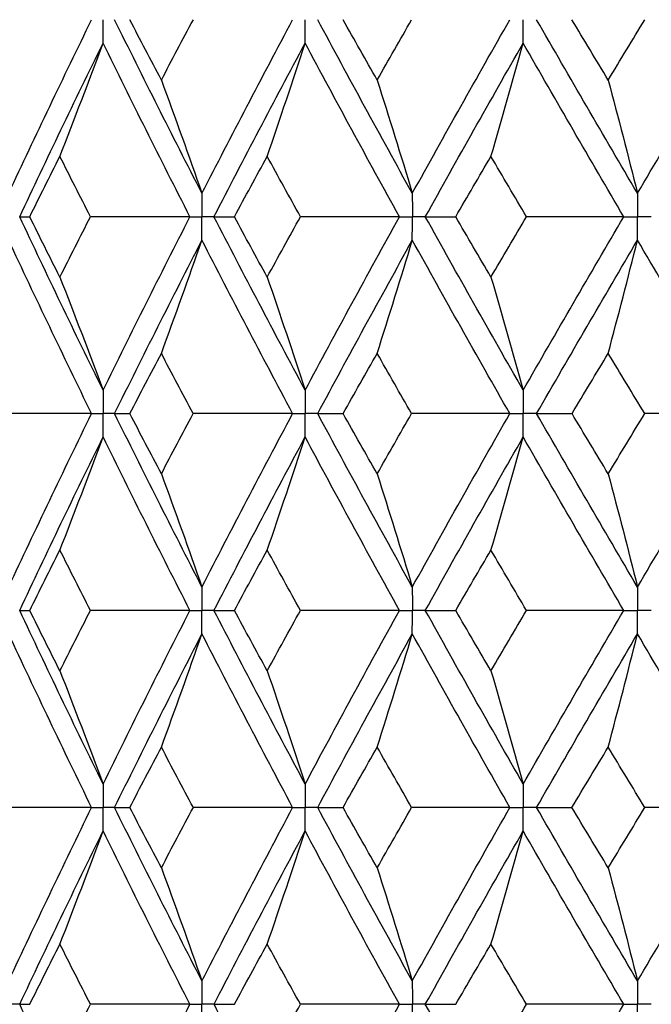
# Paper-space layout '_Left' of a CAD drawing. Header units: millimetres. Extents: x -310 to 25, y -1 to 320.
# Tile 26 of 51: x -13.53 to -8.63, y 40.03 to 47.65. Entities that reach past the tile are written whole.
import ezdxf

# ---------------------------------------------------------------- set-up
doc = ezdxf.new("R2010")
doc.units = ezdxf.units.MM

psp = doc.layouts.new('_Left')

# ---------------------------------------------------------------- linework, layer by layer
at = {"color": 7, "linetype": 'Continuous', "lineweight": 25}
for points in [[(-13.6119, 46.3059), (-13.4026, 46.7541), (-13.1884, 47.2026), (-12.9697, 47.6507)], [(-12.1145, 46.3059), (-12.3446, 46.7541), (-12.5704, 47.2026), (-12.7916, 47.6507)], [(-12.4291, 47.1831), (-12.5111, 47.3389), (-12.5927, 47.4948), (-12.6737, 47.6506)], [(-12.4291, 47.1831), (-12.347, 47.3389), (-12.2644, 47.4948), (-12.1813, 47.6506)], [(-12.1145, 46.3059), (-11.8845, 46.7541), (-11.6501, 47.2026), (-11.4117, 47.6507)], [(-10.4844, 46.3059), (-10.7327, 46.7541), (-10.9773, 47.2026), (-11.2178, 47.6507)], [(-10.7566, 47.1831), (-10.8452, 47.3389), (-10.9333, 47.4948), (-11.0209, 47.6506)], [(-10.7566, 47.1831), (-10.6681, 47.3389), (-10.579, 47.4948), (-10.4896, 47.6506)], [(-10.4844, 46.3059), (-10.2361, 46.7541), (-9.9841, 47.2026), (-9.7287, 47.6507)], [(-8.7394, 46.3059), (-9.0032, 46.7541), (-9.2639, 47.2026), (-9.5211, 47.6507)], [(-8.9663, 47.1831), (-9.0604, 47.3389), (-9.1541, 47.4948), (-9.2474, 47.6506)], [(-8.9663, 47.1831), (-8.8722, 47.3389), (-8.7778, 47.4948), (-8.6829, 47.6506)], [(-8.7394, 46.3059), (-8.4756, 46.7541), (-8.2087, 47.2026), (-7.9391, 47.6507)], [(-13.5269, 46.1244), (-13.3163, 46.5726), (-13.1009, 47.0211), (-12.8809, 47.4693)], [(-13.2153, 46.5921), (-13.1017, 46.8826), (-12.9902, 47.175), (-12.8809, 47.4693)], [(-12.2074, 46.1244), (-12.4363, 46.5726), (-12.6609, 47.0211), (-12.8809, 47.4693)], [(-12.0212, 46.1244), (-11.79, 46.5726), (-11.5544, 47.0211), (-11.315, 47.4693)], [(-11.6088, 46.5921), (-11.5089, 46.8826), (-11.411, 47.175), (-11.315, 47.4693)], [(-10.5847, 46.1244), (-10.832, 46.5726), (-11.0755, 47.0211), (-11.315, 47.4693)], [(-10.3837, 46.1244), (-10.1344, 46.5726), (-9.8814, 47.0211), (-9.6251, 47.4693)], [(-9.875, 46.5921), (-9.7901, 46.8826), (-9.7068, 47.175), (-9.6251, 47.4693)], [(-8.846, 46.1244), (-9.1089, 46.5726), (-9.3688, 47.0211), (-9.6251, 47.4693)], [(-12.4291, 47.1831), (-12.3222, 46.8925), (-12.2173, 46.6002), (-12.1145, 46.3059)], [(-10.7566, 47.1831), (-10.6641, 46.8925), (-10.5734, 46.6002), (-10.4844, 46.3059)], [(-8.9663, 47.1831), (-8.8892, 46.8925), (-8.8136, 46.6002), (-8.7394, 46.3059)], [(-13.4491, 46.1245), (-13.3717, 46.2804), (-13.2938, 46.4362), (-13.2153, 46.5921)], [(-12.9782, 46.1245), (-13.0578, 46.2804), (-13.1368, 46.4362), (-13.2153, 46.5921)], [(-11.8636, 46.1245), (-11.7791, 46.2804), (-11.6942, 46.4362), (-11.6088, 46.5921)], [(-11.351, 46.1245), (-11.4374, 46.2804), (-11.5233, 46.4362), (-11.6088, 46.5921)], [(-10.1481, 46.1245), (-10.0575, 46.2804), (-9.9665, 46.4362), (-9.875, 46.5921)], [(-9.5994, 46.1245), (-9.6917, 46.2804), (-9.7835, 46.4362), (-9.875, 46.5921)], [(-13.5269, 46.1244), (-13.5031, 46.1245), (-13.4772, 46.1245), (-13.4491, 46.1245)], [(-12.8809, 44.7811), (-13.1007, 45.2281), (-13.3162, 45.6761), (-13.5269, 46.1244)], [(-13.2153, 45.6572), (-13.2938, 45.8129), (-13.3717, 45.9687), (-13.4491, 46.1245)], [(-13.2153, 45.6572), (-13.1369, 45.8129), (-13.0578, 45.9687), (-12.9782, 46.1245)], [(-12.2074, 46.1244), (-12.4643, 46.1245), (-12.7213, 46.1245), (-12.9782, 46.1245)], [(-12.8809, 44.7811), (-12.661, 45.2281), (-12.4364, 45.6761), (-12.2074, 46.1244)], [(-12.0212, 46.1244), (-11.9708, 46.1245), (-11.9182, 46.1245), (-11.8636, 46.1245)], [(-11.315, 44.7811), (-11.5543, 45.2281), (-11.7898, 45.6761), (-12.0212, 46.1244)], [(-11.6088, 45.6572), (-11.6942, 45.8129), (-11.7791, 45.9687), (-11.8636, 46.1245)], [(-11.6088, 45.6572), (-11.5233, 45.8129), (-11.4374, 45.9687), (-11.351, 46.1245)], [(-10.5847, 46.1244), (-10.8399, 46.1245), (-11.0953, 46.1245), (-11.351, 46.1245)], [(-11.315, 44.7811), (-11.0756, 45.2281), (-10.8321, 45.6761), (-10.5847, 46.1244)], [(-10.3837, 46.1244), (-10.3072, 46.1245), (-10.2287, 46.1245), (-10.1481, 46.1245)], [(-9.6251, 44.7811), (-9.8813, 45.2281), (-10.1343, 45.6761), (-10.3837, 46.1244)], [(-9.875, 45.6572), (-9.9664, 45.8129), (-10.0575, 45.9687), (-10.1481, 46.1245)], [(-9.875, 45.6572), (-9.7836, 45.8129), (-9.6917, 45.9687), (-9.5994, 46.1245)], [(-9.6251, 44.7811), (-9.3689, 45.2281), (-9.1091, 45.6761), (-8.846, 46.1244)], [(-8.846, 46.1244), (-9.0967, 46.1245), (-9.3478, 46.1245), (-9.5994, 46.1245)], [(-12.9698, 44.6), (-13.1884, 45.0468), (-13.4025, 45.4947), (-13.6119, 45.943)], [(-12.7915, 44.6), (-12.5705, 45.0468), (-12.3447, 45.4947), (-12.1145, 45.943)], [(-12.4291, 45.0662), (-12.3221, 45.3566), (-12.2173, 45.6489), (-12.1145, 45.943)], [(-11.4118, 44.6), (-11.65, 45.0468), (-11.8844, 45.4947), (-12.1145, 45.943)], [(-11.2177, 44.6), (-10.9773, 45.0468), (-10.7328, 45.4947), (-10.4844, 45.943)], [(-10.7566, 45.0662), (-10.6641, 45.3566), (-10.5733, 45.6489), (-10.4844, 45.943)], [(-9.7288, 44.6), (-9.984, 45.0468), (-10.236, 45.4947), (-10.4844, 45.943)], [(-9.521, 44.6), (-9.2639, 45.0468), (-9.0033, 45.4947), (-8.7394, 45.943)], [(-8.9663, 45.0662), (-8.8892, 45.3566), (-8.8135, 45.6489), (-8.7394, 45.943)], [(-7.9392, 44.6), (-8.2086, 45.0468), (-8.4755, 45.4947), (-8.7394, 45.943)], [(-13.2153, 45.6572), (-13.1017, 45.3671), (-12.9902, 45.075), (-12.8809, 44.7811)], [(-11.6088, 45.6572), (-11.5089, 45.3671), (-11.411, 45.075), (-11.315, 44.7811)], [(-9.875, 45.6572), (-9.7901, 45.3671), (-9.7068, 45.075), (-9.6251, 44.7811)], [(-12.6733, 44.6), (-12.5925, 44.7553), (-12.511, 44.9107), (-12.4291, 45.0662)], [(-12.1816, 44.6), (-12.2646, 44.7553), (-12.3471, 44.9107), (-12.4291, 45.0662)], [(-11.0205, 44.6), (-10.9331, 44.7553), (-10.8451, 44.9107), (-10.7566, 45.0662)], [(-10.4899, 44.6), (-10.5793, 44.7553), (-10.6682, 44.9107), (-10.7566, 45.0662)], [(-9.247, 44.6), (-9.1539, 44.7553), (-9.0603, 44.9107), (-8.9663, 45.0662)], [(-8.6833, 44.6), (-8.778, 44.7553), (-8.8723, 44.9107), (-8.9663, 45.0662)], [(-12.9698, 44.6), (-13.2266, 44.6), (-13.4833, 44.6), (-13.7399, 44.6)], [(-13.6119, 43.257), (-13.4025, 43.7053), (-13.1884, 44.1532), (-12.9698, 44.6)], [(-12.7915, 44.6), (-12.7543, 44.6), (-12.7149, 44.6), (-12.6733, 44.6)], [(-12.1145, 43.257), (-12.3447, 43.7053), (-12.5705, 44.1532), (-12.7915, 44.6)], [(-12.4291, 44.1338), (-12.511, 44.2893), (-12.5925, 44.4447), (-12.6733, 44.6)], [(-12.4291, 44.1338), (-12.3471, 44.2893), (-12.2646, 44.4447), (-12.1816, 44.6)], [(-11.4118, 44.6), (-11.6683, 44.6), (-11.9249, 44.6), (-12.1816, 44.6)], [(-12.1145, 43.257), (-11.8844, 43.7053), (-11.65, 44.1532), (-11.4118, 44.6)], [(-10.4844, 43.257), (-10.7328, 43.7053), (-10.9773, 44.1532), (-11.2177, 44.6)], [(-11.2177, 44.6), (-11.1541, 44.6), (-11.0884, 44.6), (-11.0205, 44.6)], [(-10.7566, 44.1338), (-10.8451, 44.2893), (-10.9331, 44.4447), (-11.0205, 44.6)], [(-10.7566, 44.1338), (-10.6682, 44.2893), (-10.5793, 44.4447), (-10.4899, 44.6)], [(-9.7288, 44.6), (-9.9821, 44.6), (-10.2359, 44.6), (-10.4899, 44.6)], [(-10.4844, 43.257), (-10.236, 43.7053), (-9.984, 44.1532), (-9.7288, 44.6)], [(-9.521, 44.6), (-9.4317, 44.6), (-9.3404, 44.6), (-9.247, 44.6)], [(-8.7394, 43.257), (-9.0033, 43.7053), (-9.2639, 44.1532), (-9.521, 44.6)], [(-8.9663, 44.1338), (-9.0603, 44.2893), (-9.1539, 44.4447), (-9.247, 44.6)], [(-8.9663, 44.1338), (-8.8723, 44.2893), (-8.778, 44.4447), (-8.6833, 44.6)], [(-8.7394, 43.257), (-8.4755, 43.7053), (-8.2086, 44.1532), (-7.9392, 44.6)], [(-7.9392, 44.6), (-8.1866, 44.6), (-8.4347, 44.6), (-8.6833, 44.6)], [(-13.5269, 43.0756), (-13.3162, 43.5239), (-13.1007, 43.9719), (-12.8809, 44.4189)], [(-13.2153, 43.5428), (-13.1017, 43.8329), (-12.9902, 44.125), (-12.8809, 44.4189)], [(-12.2074, 43.0756), (-12.4364, 43.5239), (-12.661, 43.9719), (-12.8809, 44.4189)], [(-12.0212, 43.0756), (-11.7898, 43.5239), (-11.5543, 43.9719), (-11.315, 44.4189)], [(-11.6088, 43.5428), (-11.5089, 43.8329), (-11.411, 44.125), (-11.315, 44.4189)], [(-10.5847, 43.0756), (-10.8321, 43.5239), (-11.0756, 43.9719), (-11.315, 44.4189)], [(-10.3837, 43.0756), (-10.1343, 43.5239), (-9.8813, 43.9719), (-9.6251, 44.4189)], [(-9.875, 43.5428), (-9.7901, 43.8329), (-9.7068, 44.125), (-9.6251, 44.4189)], [(-8.846, 43.0756), (-9.1091, 43.5239), (-9.3689, 43.9719), (-9.6251, 44.4189)], [(-12.4291, 44.1338), (-12.3221, 43.8434), (-12.2173, 43.5511), (-12.1145, 43.257)], [(-10.7566, 44.1338), (-10.6641, 43.8434), (-10.5733, 43.5511), (-10.4844, 43.257)], [(-8.9663, 44.1338), (-8.8892, 43.8434), (-8.8135, 43.5511), (-8.7394, 43.257)], [(-13.4491, 43.0755), (-13.3717, 43.2313), (-13.2938, 43.3871), (-13.2153, 43.5428)], [(-12.9782, 43.0755), (-13.0578, 43.2313), (-13.1369, 43.3871), (-13.2153, 43.5428)], [(-11.8636, 43.0755), (-11.7791, 43.2313), (-11.6942, 43.3871), (-11.6088, 43.5428)], [(-11.351, 43.0755), (-11.4374, 43.2313), (-11.5233, 43.3871), (-11.6088, 43.5428)], [(-10.1481, 43.0755), (-10.0575, 43.2313), (-9.9664, 43.3871), (-9.875, 43.5428)], [(-9.5994, 43.0755), (-9.6917, 43.2313), (-9.7836, 43.3871), (-9.875, 43.5428)], [(-12.8809, 41.7307), (-13.1009, 42.1789), (-13.3163, 42.6274), (-13.5269, 43.0756)], [(-13.5269, 43.0756), (-13.5031, 43.0755), (-13.4772, 43.0755), (-13.4491, 43.0755)], [(-13.2153, 42.6079), (-13.2938, 42.7638), (-13.3717, 42.9196), (-13.4491, 43.0755)], [(-13.2153, 42.6079), (-13.1368, 42.7638), (-13.0578, 42.9196), (-12.9782, 43.0755)], [(-12.2074, 43.0756), (-12.4643, 43.0755), (-12.7213, 43.0755), (-12.9782, 43.0755)], [(-12.8809, 41.7307), (-12.6609, 42.1789), (-12.4363, 42.6274), (-12.2074, 43.0756)], [(-11.315, 41.7307), (-11.5544, 42.1789), (-11.79, 42.6274), (-12.0212, 43.0756)], [(-12.0212, 43.0756), (-11.9708, 43.0755), (-11.9182, 43.0755), (-11.8636, 43.0755)], [(-11.6088, 42.6079), (-11.6942, 42.7638), (-11.7791, 42.9196), (-11.8636, 43.0755)], [(-11.6088, 42.6079), (-11.5233, 42.7638), (-11.4374, 42.9196), (-11.351, 43.0755)], [(-10.5847, 43.0756), (-10.8399, 43.0755), (-11.0953, 43.0755), (-11.351, 43.0755)], [(-11.315, 41.7307), (-11.0755, 42.1789), (-10.832, 42.6274), (-10.5847, 43.0756)], [(-9.6251, 41.7307), (-9.8814, 42.1789), (-10.1344, 42.6274), (-10.3837, 43.0756)], [(-10.3837, 43.0756), (-10.3072, 43.0755), (-10.2287, 43.0755), (-10.1481, 43.0755)], [(-9.875, 42.6079), (-9.9665, 42.7638), (-10.0575, 42.9196), (-10.1481, 43.0755)], [(-9.875, 42.6079), (-9.7835, 42.7638), (-9.6917, 42.9196), (-9.5994, 43.0755)], [(-9.6251, 41.7307), (-9.3688, 42.1789), (-9.1089, 42.6274), (-8.846, 43.0756)], [(-8.846, 43.0756), (-9.0967, 43.0755), (-9.3478, 43.0755), (-9.5994, 43.0755)], [(-12.9697, 41.5493), (-13.1884, 41.9974), (-13.4026, 42.4459), (-13.6119, 42.8941)], [(-12.7916, 41.5493), (-12.5704, 41.9974), (-12.3446, 42.4459), (-12.1145, 42.8941)], [(-12.4291, 42.0169), (-12.3222, 42.3075), (-12.2173, 42.5998), (-12.1145, 42.8941)], [(-11.4117, 41.5493), (-11.6501, 41.9974), (-11.8845, 42.4459), (-12.1145, 42.8941)], [(-11.2178, 41.5493), (-10.9773, 41.9974), (-10.7327, 42.4459), (-10.4844, 42.8941)], [(-10.7566, 42.0169), (-10.6641, 42.3075), (-10.5734, 42.5998), (-10.4844, 42.8941)], [(-9.7287, 41.5493), (-9.9841, 41.9974), (-10.2361, 42.4459), (-10.4844, 42.8941)], [(-9.5211, 41.5493), (-9.2639, 41.9974), (-9.0032, 42.4459), (-8.7394, 42.8941)], [(-8.9663, 42.0169), (-8.8892, 42.3075), (-8.8136, 42.5998), (-8.7394, 42.8941)], [(-7.9391, 41.5493), (-8.2087, 41.9974), (-8.4756, 42.4459), (-8.7394, 42.8941)], [(-13.2153, 42.6079), (-13.1017, 42.3174), (-12.9902, 42.025), (-12.8809, 41.7307)], [(-11.6088, 42.6079), (-11.5089, 42.3174), (-11.411, 42.025), (-11.315, 41.7307)], [(-9.875, 42.6079), (-9.7901, 42.3174), (-9.7068, 42.025), (-9.6251, 41.7307)], [(-12.6737, 41.5494), (-12.5927, 41.7052), (-12.5111, 41.8611), (-12.4291, 42.0169)], [(-12.1813, 41.5494), (-12.2644, 41.7052), (-12.347, 41.8611), (-12.4291, 42.0169)], [(-11.0209, 41.5494), (-10.9333, 41.7052), (-10.8452, 41.8611), (-10.7566, 42.0169)], [(-10.4896, 41.5494), (-10.579, 41.7052), (-10.6681, 41.8611), (-10.7566, 42.0169)], [(-9.2474, 41.5494), (-9.1541, 41.7052), (-9.0604, 41.8611), (-8.9663, 42.0169)], [(-8.6829, 41.5494), (-8.7778, 41.7052), (-8.8722, 41.8611), (-8.9663, 42.0169)], [(-12.9697, 41.5493), (-13.2264, 41.5493), (-13.4831, 41.5493), (-13.7396, 41.5494)], [(-13.6119, 40.2065), (-13.4027, 40.6535), (-13.1886, 41.101), (-12.9697, 41.5493)], [(-12.7916, 41.5493), (-12.7544, 41.5493), (-12.7151, 41.5493), (-12.6737, 41.5494)], [(-12.1145, 40.2065), (-12.3445, 40.6535), (-12.5702, 41.101), (-12.7916, 41.5493)], [(-12.4291, 41.0824), (-12.5111, 41.2379), (-12.5927, 41.3936), (-12.6737, 41.5494)], [(-12.4291, 41.0824), (-12.347, 41.2379), (-12.2644, 41.3936), (-12.1813, 41.5494)], [(-11.4117, 41.5493), (-11.6681, 41.5493), (-11.9247, 41.5493), (-12.1813, 41.5494)], [(-12.1145, 40.2065), (-11.8846, 40.6535), (-11.6502, 41.101), (-11.4117, 41.5493)], [(-11.2178, 41.5493), (-11.1543, 41.5493), (-11.0886, 41.5493), (-11.0209, 41.5494)], [(-10.4844, 40.2065), (-10.7325, 40.6535), (-10.9771, 41.101), (-11.2178, 41.5493)], [(-10.7566, 41.0824), (-10.8452, 41.2379), (-10.9333, 41.3936), (-11.0209, 41.5494)], [(-10.7566, 41.0824), (-10.6681, 41.2379), (-10.5791, 41.3936), (-10.4896, 41.5494)], [(-9.7287, 41.5493), (-9.982, 41.5493), (-10.2356, 41.5493), (-10.4896, 41.5494)], [(-10.4844, 40.2065), (-10.2363, 40.6535), (-9.9843, 41.101), (-9.7287, 41.5493)], [(-9.5211, 41.5493), (-9.4319, 41.5493), (-9.3407, 41.5493), (-9.2474, 41.5494)], [(-8.7394, 40.2065), (-9.003, 40.6535), (-9.2637, 41.101), (-9.5211, 41.5493)], [(-8.9663, 41.0824), (-9.0604, 41.2379), (-9.1541, 41.3936), (-9.2474, 41.5494)], [(-8.9663, 41.0824), (-8.8722, 41.2379), (-8.7778, 41.3936), (-8.6829, 41.5494)], [(-8.7394, 40.2065), (-8.4758, 40.6535), (-8.2089, 41.101), (-7.9391, 41.5493)], [(-7.9391, 41.5493), (-8.1865, 41.5493), (-8.4344, 41.5493), (-8.6829, 41.5494)], [(-13.5269, 40.0253), (-13.3163, 40.4724), (-13.101, 40.9196), (-12.8809, 41.3679)], [(-13.2153, 40.4913), (-13.1016, 40.7816), (-12.9901, 41.0738), (-12.8809, 41.3679)], [(-12.2075, 40.0253), (-12.4363, 40.4724), (-12.6608, 40.9196), (-12.8809, 41.3679)], [(-12.0211, 40.0253), (-11.79, 40.4724), (-11.5546, 40.9196), (-11.315, 41.3679)], [(-11.6088, 40.4913), (-11.5089, 40.7816), (-11.411, 41.0738), (-11.315, 41.3679)], [(-10.5848, 40.0253), (-10.8319, 40.4724), (-11.0754, 40.9196), (-11.315, 41.3679)], [(-10.3836, 40.0253), (-10.1345, 40.4724), (-9.8816, 40.9196), (-9.6251, 41.3679)], [(-9.875, 40.4913), (-9.79, 40.7816), (-9.7067, 41.0738), (-9.6251, 41.3679)], [(-8.8461, 40.0253), (-9.1089, 40.4724), (-9.3686, 40.9196), (-9.6251, 41.3679)], [(-12.4291, 41.0824), (-12.3222, 40.7922), (-12.2173, 40.5003), (-12.1145, 40.2065)], [(-10.7566, 41.0824), (-10.6641, 40.7922), (-10.5734, 40.5003), (-10.4844, 40.2065)], [(-8.9663, 41.0824), (-8.8892, 40.7922), (-8.8136, 40.5003), (-8.7394, 40.2065)], [(-13.4487, 40.0252), (-13.3715, 40.1805), (-13.2937, 40.3358), (-13.2153, 40.4913)], [(-12.9785, 40.0252), (-13.058, 40.1805), (-13.1369, 40.3358), (-13.2153, 40.4913)], [(-11.8632, 40.0252), (-11.7789, 40.1805), (-11.6941, 40.3358), (-11.6088, 40.4913)], [(-11.3513, 40.0252), (-11.4376, 40.1805), (-11.5234, 40.3358), (-11.6088, 40.4913)], [(-10.1477, 40.0252), (-10.0573, 40.1805), (-9.9664, 40.3358), (-9.875, 40.4913)], [(-9.5997, 40.0252), (-9.6919, 40.1805), (-9.7836, 40.3358), (-9.875, 40.4913)], [(-13.5269, 40.0253), (-13.503, 40.0253), (-13.477, 40.0253), (-13.4487, 40.0252)], [(-12.8809, 38.6818), (-13.1009, 39.1302), (-13.3164, 39.5783), (-13.5269, 40.0253)], [(-13.2153, 39.5588), (-13.1369, 39.7143), (-13.058, 39.8698), (-12.9785, 40.0252)], [(-12.2075, 40.0253), (-12.4645, 40.0253), (-12.7215, 40.0253), (-12.9785, 40.0252)], [(-12.8809, 38.6818), (-12.6608, 39.1302), (-12.4362, 39.5783), (-12.2075, 40.0253)], [(-12.0211, 40.0253), (-11.9706, 40.0253), (-11.918, 40.0253), (-11.8632, 40.0252)], [(-11.315, 38.6818), (-11.5545, 39.1302), (-11.79, 39.5783), (-12.0211, 40.0253)], [(-11.6088, 39.5588), (-11.5234, 39.7143), (-11.4376, 39.8698), (-11.3513, 40.0252)], [(-10.5848, 40.0253), (-10.84, 40.0253), (-11.0956, 40.0253), (-11.3513, 40.0252)], [(-11.315, 38.6818), (-11.0754, 39.1302), (-10.8319, 39.5783), (-10.5848, 40.0253)], [(-10.3836, 40.0253), (-10.3071, 40.0253), (-10.2284, 40.0253), (-10.1477, 40.0252)], [(-9.6251, 38.6818), (-9.8815, 39.1302), (-10.1345, 39.5783), (-10.3836, 40.0253)], [(-9.875, 39.5588), (-9.7837, 39.7143), (-9.6919, 39.8698), (-9.5997, 40.0252)], [(-9.6251, 38.6818), (-9.3686, 39.1302), (-9.1088, 39.5783), (-8.8461, 40.0253)], [(-8.8461, 40.0253), (-9.0968, 40.0253), (-9.3481, 40.0253), (-9.5997, 40.0252)]]:
    psp.add_open_spline(points, degree=3, dxfattribs=at)
for points, knots in [([(-12.8809, 47.4693), (-12.8808, 47.5182), (-12.8808, 47.5671), (-12.8808, 47.616), (-12.8808, 47.6276), (-12.8808, 47.6391), (-12.8808, 47.6507)], [0, 0, 0, 0, 0.0001467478, 0.0001467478, 0.0001467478, 0.0001814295, 0.0001814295, 0.0001814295, 0.0001814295]), ([(-11.315, 47.4693), (-11.3149, 47.5182), (-11.3149, 47.5671), (-11.3149, 47.616), (-11.3149, 47.6276), (-11.3149, 47.6391), (-11.3149, 47.6507)], [0, 0, 0, 0, 0.0001467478, 0.0001467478, 0.0001467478, 0.0001814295, 0.0001814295, 0.0001814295, 0.0001814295]), ([(-9.6251, 47.4693), (-9.625, 47.5182), (-9.625, 47.5671), (-9.625, 47.616), (-9.625, 47.6276), (-9.625, 47.6391), (-9.625, 47.6507)], [0, 0, 0, 0, 0.0001467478, 0.0001467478, 0.0001467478, 0.0001814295, 0.0001814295, 0.0001814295, 0.0001814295]), ([(-12.1145, 46.3059), (-12.1145, 46.257), (-12.1144, 46.2081), (-12.1144, 46.1591), (-12.1144, 46.1476), (-12.1144, 46.136), (-12.1144, 46.1244)], [0, 0, 0, 0, 0.0001467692, 0.0001467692, 0.0001467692, 0.0001814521, 0.0001814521, 0.0001814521, 0.0001814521]), ([(-10.4844, 46.3059), (-10.4843, 46.257), (-10.4843, 46.2081), (-10.4843, 46.1591), (-10.4843, 46.1476), (-10.4843, 46.136), (-10.4843, 46.1244)], [0, 0, 0, 0, 0.0001467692, 0.0001467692, 0.0001467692, 0.0001814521, 0.0001814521, 0.0001814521, 0.0001814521]), ([(-8.7394, 46.3059), (-8.7394, 46.257), (-8.7393, 46.2081), (-8.7393, 46.1591), (-8.7393, 46.1476), (-8.7393, 46.136), (-8.7393, 46.1244)], [0, 0, 0, 0, 0.0001467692, 0.0001467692, 0.0001467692, 0.0001814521, 0.0001814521, 0.0001814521, 0.0001814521]), ([(-12.2074, 46.1244), (-12.1854, 46.1244), (-12.1634, 46.1244), (-12.1414, 46.1244), (-12.1324, 46.1244), (-12.1234, 46.1244), (-12.1144, 46.1244)], [0, 0, 0, 0, 0.0000851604, 0.0000851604, 0.0000851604, 0.0001198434, 0.0001198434, 0.0001198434, 0.0001198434]), ([(-12.1145, 45.943), (-12.1145, 45.9919), (-12.1144, 46.0408), (-12.1144, 46.0898), (-12.1144, 46.1013), (-12.1144, 46.1129), (-12.1144, 46.1244)], [0, 0, 0, 0, 0.0001467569, 0.0001467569, 0.0001467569, 0.0001814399, 0.0001814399, 0.0001814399, 0.0001814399]), ([(-12.0212, 46.1244), (-12.0433, 46.1244), (-12.0654, 46.1244), (-12.0875, 46.1244), (-12.0964, 46.1244), (-12.1054, 46.1244), (-12.1144, 46.1244)], [0, 0, 0, 0, 0.0000851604, 0.0000851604, 0.0000851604, 0.0001198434, 0.0001198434, 0.0001198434, 0.0001198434]), ([(-10.5847, 46.1244), (-10.5609, 46.1244), (-10.5372, 46.1244), (-10.5134, 46.1244), (-10.5037, 46.1244), (-10.494, 46.1244), (-10.4843, 46.1244)], [0, 0, 0, 0, 0.0000851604, 0.0000851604, 0.0000851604, 0.0001198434, 0.0001198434, 0.0001198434, 0.0001198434]), ([(-10.4844, 45.943), (-10.4843, 45.9919), (-10.4843, 46.0408), (-10.4843, 46.0898), (-10.4843, 46.1013), (-10.4843, 46.1129), (-10.4843, 46.1244)], [0, 0, 0, 0, 0.0001467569, 0.0001467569, 0.0001467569, 0.0001814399, 0.0001814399, 0.0001814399, 0.0001814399]), ([(-10.3837, 46.1244), (-10.4075, 46.1244), (-10.4314, 46.1244), (-10.4552, 46.1244), (-10.4649, 46.1244), (-10.4746, 46.1244), (-10.4843, 46.1244)], [0, 0, 0, 0, 0.0000851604, 0.0000851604, 0.0000851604, 0.0001198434, 0.0001198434, 0.0001198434, 0.0001198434]), ([(-8.846, 46.1244), (-8.8208, 46.1244), (-8.7955, 46.1244), (-8.7702, 46.1244), (-8.7599, 46.1244), (-8.7496, 46.1244), (-8.7393, 46.1244)], [0, 0, 0, 0, 0.0000851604, 0.0000851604, 0.0000851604, 0.0001198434, 0.0001198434, 0.0001198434, 0.0001198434]), ([(-8.7394, 45.943), (-8.7394, 45.9919), (-8.7393, 46.0408), (-8.7393, 46.0898), (-8.7393, 46.1013), (-8.7393, 46.1129), (-8.7393, 46.1244)], [0, 0, 0, 0, 0.0001467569, 0.0001467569, 0.0001467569, 0.0001814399, 0.0001814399, 0.0001814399, 0.0001814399]), ([(-8.6324, 46.1244), (-8.6578, 46.1244), (-8.6831, 46.1244), (-8.7084, 46.1244), (-8.7187, 46.1244), (-8.729, 46.1244), (-8.7393, 46.1244)], [0, 0, 0, 0, 0.0000851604, 0.0000851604, 0.0000851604, 0.0001198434, 0.0001198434, 0.0001198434, 0.0001198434]), ([(-12.8809, 44.7811), (-12.8808, 44.7323), (-12.8808, 44.6835), (-12.8808, 44.6347), (-12.8808, 44.6231), (-12.8808, 44.6116), (-12.8808, 44.6)], [0, 0, 0, 0, 0.0001464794, 0.0001464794, 0.0001464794, 0.000181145, 0.000181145, 0.000181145, 0.000181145]), ([(-11.315, 44.7811), (-11.3149, 44.7323), (-11.3149, 44.6835), (-11.3149, 44.6347), (-11.3149, 44.6231), (-11.3149, 44.6116), (-11.3149, 44.6)], [0, 0, 0, 0, 0.0001464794, 0.0001464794, 0.0001464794, 0.000181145, 0.000181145, 0.000181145, 0.000181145]), ([(-9.6251, 44.7811), (-9.625, 44.7323), (-9.625, 44.6835), (-9.625, 44.6347), (-9.625, 44.6231), (-9.625, 44.6116), (-9.625, 44.6)], [0, 0, 0, 0, 0.0001464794, 0.0001464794, 0.0001464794, 0.000181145, 0.000181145, 0.000181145, 0.000181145]), ([(-12.9698, 44.6), (-12.9487, 44.6), (-12.9276, 44.6), (-12.9065, 44.6), (-12.8979, 44.6), (-12.8894, 44.6), (-12.8808, 44.6)], [0, 0, 0, 0, 0.000085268, 0.000085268, 0.000085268, 0.0001199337, 0.0001199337, 0.0001199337, 0.0001199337]), ([(-12.8809, 44.4189), (-12.8808, 44.4677), (-12.8808, 44.5165), (-12.8808, 44.5653), (-12.8808, 44.5769), (-12.8808, 44.5884), (-12.8808, 44.6)], [0, 0, 0, 0, 0.0001464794, 0.0001464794, 0.0001464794, 0.000181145, 0.000181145, 0.000181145, 0.000181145]), ([(-12.7915, 44.6), (-12.8127, 44.6), (-12.8339, 44.6), (-12.855, 44.6), (-12.8636, 44.6), (-12.8722, 44.6), (-12.8808, 44.6)], [0, 0, 0, 0, 0.000085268, 0.000085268, 0.000085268, 0.0001199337, 0.0001199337, 0.0001199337, 0.0001199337]), ([(-11.4118, 44.6), (-11.3888, 44.6), (-11.3659, 44.6), (-11.3429, 44.6), (-11.3336, 44.6), (-11.3242, 44.6), (-11.3149, 44.6)], [0, 0, 0, 0, 0.000085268, 0.000085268, 0.000085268, 0.0001199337, 0.0001199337, 0.0001199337, 0.0001199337]), ([(-11.315, 44.4189), (-11.3149, 44.4677), (-11.3149, 44.5165), (-11.3149, 44.5653), (-11.3149, 44.5769), (-11.3149, 44.5884), (-11.3149, 44.6)], [0, 0, 0, 0, 0.0001464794, 0.0001464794, 0.0001464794, 0.000181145, 0.000181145, 0.000181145, 0.000181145]), ([(-11.2177, 44.6), (-11.2408, 44.6), (-11.2638, 44.6), (-11.2868, 44.6), (-11.2962, 44.6), (-11.3055, 44.6), (-11.3149, 44.6)], [0, 0, 0, 0, 0.000085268, 0.000085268, 0.000085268, 0.0001199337, 0.0001199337, 0.0001199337, 0.0001199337]), ([(-9.7288, 44.6), (-9.7042, 44.6), (-9.6796, 44.6), (-9.655, 44.6), (-9.645, 44.6), (-9.635, 44.6), (-9.625, 44.6)], [0, 0, 0, 0, 0.000085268, 0.000085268, 0.000085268, 0.0001199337, 0.0001199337, 0.0001199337, 0.0001199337]), ([(-9.6251, 44.4189), (-9.625, 44.4677), (-9.625, 44.5165), (-9.625, 44.5653), (-9.625, 44.5769), (-9.625, 44.5884), (-9.625, 44.6)], [0, 0, 0, 0, 0.0001464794, 0.0001464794, 0.0001464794, 0.000181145, 0.000181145, 0.000181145, 0.000181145]), ([(-9.521, 44.6), (-9.5457, 44.6), (-9.5703, 44.6), (-9.595, 44.6), (-9.605, 44.6), (-9.615, 44.6), (-9.625, 44.6)], [0, 0, 0, 0, 0.000085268, 0.000085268, 0.000085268, 0.0001199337, 0.0001199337, 0.0001199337, 0.0001199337]), ([(-12.1145, 43.257), (-12.1145, 43.2081), (-12.1144, 43.1592), (-12.1144, 43.1102), (-12.1144, 43.0987), (-12.1144, 43.0871), (-12.1144, 43.0756)], [0, 0, 0, 0, 0.0001467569, 0.0001467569, 0.0001467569, 0.0001814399, 0.0001814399, 0.0001814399, 0.0001814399]), ([(-10.4844, 43.257), (-10.4843, 43.2081), (-10.4843, 43.1592), (-10.4843, 43.1102), (-10.4843, 43.0987), (-10.4843, 43.0871), (-10.4843, 43.0756)], [0, 0, 0, 0, 0.0001467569, 0.0001467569, 0.0001467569, 0.0001814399, 0.0001814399, 0.0001814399, 0.0001814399]), ([(-8.7394, 43.257), (-8.7394, 43.2081), (-8.7393, 43.1592), (-8.7393, 43.1102), (-8.7393, 43.0987), (-8.7393, 43.0871), (-8.7393, 43.0756)], [0, 0, 0, 0, 0.0001467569, 0.0001467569, 0.0001467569, 0.0001814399, 0.0001814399, 0.0001814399, 0.0001814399]), ([(-12.2074, 43.0756), (-12.1854, 43.0756), (-12.1634, 43.0756), (-12.1414, 43.0756), (-12.1324, 43.0756), (-12.1234, 43.0756), (-12.1144, 43.0756)], [0, 0, 0, 0, 0.0000851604, 0.0000851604, 0.0000851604, 0.0001198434, 0.0001198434, 0.0001198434, 0.0001198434]), ([(-12.1145, 42.8941), (-12.1145, 42.943), (-12.1144, 42.9919), (-12.1144, 43.0409), (-12.1144, 43.0524), (-12.1144, 43.064), (-12.1144, 43.0756)], [0, 0, 0, 0, 0.0001467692, 0.0001467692, 0.0001467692, 0.0001814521, 0.0001814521, 0.0001814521, 0.0001814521]), ([(-12.0212, 43.0756), (-12.0433, 43.0756), (-12.0654, 43.0756), (-12.0875, 43.0756), (-12.0964, 43.0756), (-12.1054, 43.0756), (-12.1144, 43.0756)], [0, 0, 0, 0, 0.0000851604, 0.0000851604, 0.0000851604, 0.0001198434, 0.0001198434, 0.0001198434, 0.0001198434]), ([(-10.5847, 43.0756), (-10.5609, 43.0756), (-10.5372, 43.0756), (-10.5134, 43.0756), (-10.5037, 43.0756), (-10.494, 43.0756), (-10.4843, 43.0756)], [0, 0, 0, 0, 0.0000851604, 0.0000851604, 0.0000851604, 0.0001198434, 0.0001198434, 0.0001198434, 0.0001198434]), ([(-10.4844, 42.8941), (-10.4843, 42.943), (-10.4843, 42.9919), (-10.4843, 43.0409), (-10.4843, 43.0524), (-10.4843, 43.064), (-10.4843, 43.0756)], [0, 0, 0, 0, 0.0001467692, 0.0001467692, 0.0001467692, 0.0001814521, 0.0001814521, 0.0001814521, 0.0001814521]), ([(-10.3837, 43.0756), (-10.4075, 43.0756), (-10.4314, 43.0756), (-10.4552, 43.0756), (-10.4649, 43.0756), (-10.4746, 43.0756), (-10.4843, 43.0756)], [0, 0, 0, 0, 0.0000851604, 0.0000851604, 0.0000851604, 0.0001198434, 0.0001198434, 0.0001198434, 0.0001198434]), ([(-8.846, 43.0756), (-8.8208, 43.0756), (-8.7955, 43.0756), (-8.7702, 43.0756), (-8.7599, 43.0756), (-8.7496, 43.0756), (-8.7393, 43.0756)], [0, 0, 0, 0, 0.0000851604, 0.0000851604, 0.0000851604, 0.0001198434, 0.0001198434, 0.0001198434, 0.0001198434]), ([(-8.7394, 42.8941), (-8.7394, 42.943), (-8.7393, 42.9919), (-8.7393, 43.0409), (-8.7393, 43.0524), (-8.7393, 43.064), (-8.7393, 43.0756)], [0, 0, 0, 0, 0.0001467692, 0.0001467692, 0.0001467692, 0.0001814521, 0.0001814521, 0.0001814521, 0.0001814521]), ([(-8.6324, 43.0756), (-8.6578, 43.0756), (-8.6831, 43.0756), (-8.7084, 43.0756), (-8.7187, 43.0756), (-8.729, 43.0756), (-8.7393, 43.0756)], [0, 0, 0, 0, 0.0000851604, 0.0000851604, 0.0000851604, 0.0001198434, 0.0001198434, 0.0001198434, 0.0001198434]), ([(-12.8809, 41.7307), (-12.8808, 41.6818), (-12.8808, 41.6329), (-12.8808, 41.584), (-12.8808, 41.5724), (-12.8808, 41.5609), (-12.8808, 41.5493)], [0, 0, 0, 0, 0.0001467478, 0.0001467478, 0.0001467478, 0.0001814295, 0.0001814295, 0.0001814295, 0.0001814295]), ([(-11.315, 41.7307), (-11.3149, 41.6818), (-11.3149, 41.6329), (-11.3149, 41.584), (-11.3149, 41.5724), (-11.3149, 41.5609), (-11.3149, 41.5493)], [0, 0, 0, 0, 0.0001467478, 0.0001467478, 0.0001467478, 0.0001814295, 0.0001814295, 0.0001814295, 0.0001814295]), ([(-9.6251, 41.7307), (-9.625, 41.6818), (-9.625, 41.6329), (-9.625, 41.584), (-9.625, 41.5724), (-9.625, 41.5609), (-9.625, 41.5493)], [0, 0, 0, 0, 0.0001467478, 0.0001467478, 0.0001467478, 0.0001814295, 0.0001814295, 0.0001814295, 0.0001814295]), ([(-12.9697, 41.5493), (-12.9487, 41.5493), (-12.9276, 41.5493), (-12.9065, 41.5493), (-12.8979, 41.5493), (-12.8894, 41.5493), (-12.8808, 41.5493)], [0, 0, 0, 0, 0.0000851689, 0.0000851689, 0.0000851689, 0.0001198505, 0.0001198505, 0.0001198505, 0.0001198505]), ([(-12.8809, 41.3679), (-12.8808, 41.4168), (-12.8808, 41.4657), (-12.8808, 41.5146), (-12.8808, 41.5262), (-12.8808, 41.5378), (-12.8808, 41.5493)], [0, 0, 0, 0, 0.0001467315, 0.0001467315, 0.0001467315, 0.0001814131, 0.0001814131, 0.0001814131, 0.0001814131]), ([(-12.7916, 41.5493), (-12.8127, 41.5493), (-12.8339, 41.5493), (-12.855, 41.5493), (-12.8636, 41.5493), (-12.8722, 41.5493), (-12.8808, 41.5493)], [0, 0, 0, 0, 0.0000851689, 0.0000851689, 0.0000851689, 0.0001198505, 0.0001198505, 0.0001198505, 0.0001198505]), ([(-11.4117, 41.5493), (-11.3888, 41.5493), (-11.3659, 41.5493), (-11.3429, 41.5493), (-11.3336, 41.5493), (-11.3242, 41.5493), (-11.3149, 41.5493)], [0, 0, 0, 0, 0.0000851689, 0.0000851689, 0.0000851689, 0.0001198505, 0.0001198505, 0.0001198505, 0.0001198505]), ([(-11.315, 41.3679), (-11.3149, 41.4168), (-11.3149, 41.4657), (-11.3149, 41.5146), (-11.3149, 41.5262), (-11.3149, 41.5378), (-11.3149, 41.5493)], [0, 0, 0, 0, 0.0001467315, 0.0001467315, 0.0001467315, 0.0001814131, 0.0001814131, 0.0001814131, 0.0001814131]), ([(-11.2178, 41.5493), (-11.2408, 41.5493), (-11.2638, 41.5493), (-11.2868, 41.5493), (-11.2962, 41.5493), (-11.3055, 41.5493), (-11.3149, 41.5493)], [0, 0, 0, 0, 0.0000851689, 0.0000851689, 0.0000851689, 0.0001198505, 0.0001198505, 0.0001198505, 0.0001198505]), ([(-9.7287, 41.5493), (-9.7042, 41.5493), (-9.6796, 41.5493), (-9.655, 41.5493), (-9.645, 41.5493), (-9.635, 41.5493), (-9.625, 41.5493)], [0, 0, 0, 0, 0.0000851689, 0.0000851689, 0.0000851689, 0.0001198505, 0.0001198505, 0.0001198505, 0.0001198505]), ([(-9.6251, 41.3679), (-9.625, 41.4168), (-9.625, 41.4657), (-9.625, 41.5146), (-9.625, 41.5262), (-9.625, 41.5378), (-9.625, 41.5493)], [0, 0, 0, 0, 0.0001467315, 0.0001467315, 0.0001467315, 0.0001814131, 0.0001814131, 0.0001814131, 0.0001814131]), ([(-9.5211, 41.5493), (-9.5457, 41.5493), (-9.5704, 41.5493), (-9.595, 41.5493), (-9.605, 41.5493), (-9.615, 41.5493), (-9.625, 41.5493)], [0, 0, 0, 0, 0.0000851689, 0.0000851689, 0.0000851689, 0.0001198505, 0.0001198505, 0.0001198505, 0.0001198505]), ([(-12.1145, 40.2065), (-12.1145, 40.1577), (-12.1144, 40.1089), (-12.1144, 40.06), (-12.1144, 40.0485), (-12.1144, 40.0369), (-12.1144, 40.0253)], [0, 0, 0, 0, 0.000146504, 0.000146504, 0.000146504, 0.0001811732, 0.0001811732, 0.0001811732, 0.0001811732]), ([(-10.4844, 40.2065), (-10.4843, 40.1577), (-10.4843, 40.1089), (-10.4843, 40.06), (-10.4843, 40.0485), (-10.4843, 40.0369), (-10.4843, 40.0253)], [0, 0, 0, 0, 0.000146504, 0.000146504, 0.000146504, 0.0001811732, 0.0001811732, 0.0001811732, 0.0001811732]), ([(-8.7394, 40.2065), (-8.7394, 40.1577), (-8.7393, 40.1089), (-8.7393, 40.06), (-8.7393, 40.0485), (-8.7393, 40.0369), (-8.7393, 40.0253)], [0, 0, 0, 0, 0.000146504, 0.000146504, 0.000146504, 0.0001811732, 0.0001811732, 0.0001811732, 0.0001811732]), ([(-13.5269, 40.0253), (-13.547, 40.0253), (-13.5672, 40.0253), (-13.5873, 40.0253), (-13.5955, 40.0253), (-13.6036, 40.0253), (-13.6118, 40.0253)], [0, 0, 0, 0, 0.0000852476, 0.0000852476, 0.0000852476, 0.0001199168, 0.0001199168, 0.0001199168, 0.0001199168]), ([(-12.2075, 40.0253), (-12.1855, 40.0253), (-12.1634, 40.0253), (-12.1414, 40.0253), (-12.1324, 40.0253), (-12.1234, 40.0253), (-12.1144, 40.0253)], [0, 0, 0, 0, 0.0000852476, 0.0000852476, 0.0000852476, 0.0001199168, 0.0001199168, 0.0001199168, 0.0001199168]), ([(-12.1145, 39.8441), (-12.1145, 39.893), (-12.1144, 39.9418), (-12.1144, 39.9907), (-12.1144, 40.0022), (-12.1144, 40.0138), (-12.1144, 40.0253)], [0, 0, 0, 0, 0.0001465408, 0.0001465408, 0.0001465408, 0.0001812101, 0.0001812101, 0.0001812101, 0.0001812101]), ([(-12.0211, 40.0253), (-12.0432, 40.0253), (-12.0654, 40.0253), (-12.0875, 40.0253), (-12.0965, 40.0253), (-12.1054, 40.0253), (-12.1144, 40.0253)], [0, 0, 0, 0, 0.0000852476, 0.0000852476, 0.0000852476, 0.0001199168, 0.0001199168, 0.0001199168, 0.0001199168]), ([(-10.5848, 40.0253), (-10.561, 40.0253), (-10.5372, 40.0253), (-10.5134, 40.0253), (-10.5037, 40.0253), (-10.494, 40.0253), (-10.4843, 40.0253)], [0, 0, 0, 0, 0.0000852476, 0.0000852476, 0.0000852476, 0.0001199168, 0.0001199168, 0.0001199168, 0.0001199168]), ([(-10.4844, 39.8441), (-10.4843, 39.893), (-10.4843, 39.9418), (-10.4843, 39.9907), (-10.4843, 40.0022), (-10.4843, 40.0138), (-10.4843, 40.0253)], [0, 0, 0, 0, 0.0001465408, 0.0001465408, 0.0001465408, 0.0001812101, 0.0001812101, 0.0001812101, 0.0001812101]), ([(-10.3836, 40.0253), (-10.4075, 40.0253), (-10.4314, 40.0253), (-10.4552, 40.0253), (-10.4649, 40.0253), (-10.4746, 40.0253), (-10.4843, 40.0253)], [0, 0, 0, 0, 0.0000852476, 0.0000852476, 0.0000852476, 0.0001199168, 0.0001199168, 0.0001199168, 0.0001199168]), ([(-8.8461, 40.0253), (-8.8208, 40.0253), (-8.7955, 40.0253), (-8.7702, 40.0253), (-8.7599, 40.0253), (-8.7496, 40.0253), (-8.7393, 40.0253)], [0, 0, 0, 0, 0.0000852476, 0.0000852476, 0.0000852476, 0.0001199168, 0.0001199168, 0.0001199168, 0.0001199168]), ([(-8.7394, 39.8441), (-8.7394, 39.893), (-8.7393, 39.9418), (-8.7393, 39.9907), (-8.7393, 40.0022), (-8.7393, 40.0138), (-8.7393, 40.0253)], [0, 0, 0, 0, 0.0001465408, 0.0001465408, 0.0001465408, 0.0001812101, 0.0001812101, 0.0001812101, 0.0001812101]), ([(-8.6324, 40.0253), (-8.6577, 40.0253), (-8.6831, 40.0253), (-8.7084, 40.0253), (-8.7187, 40.0253), (-8.729, 40.0253), (-8.7393, 40.0253)], [0, 0, 0, 0, 0.0000852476, 0.0000852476, 0.0000852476, 0.0001199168, 0.0001199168, 0.0001199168, 0.0001199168])]:
    psp.add_open_spline(points, degree=3, knots=knots, dxfattribs=at)

doc.saveas('drawing.dxf')
